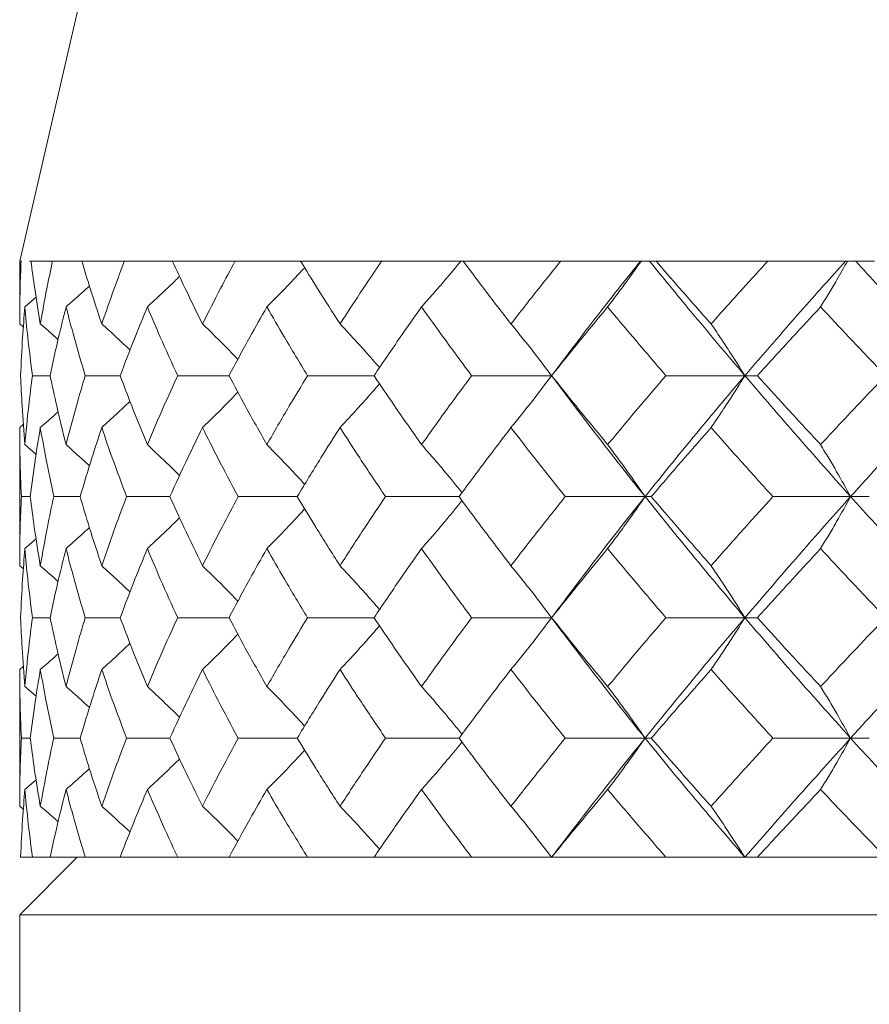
# Model space of a CAD drawing. Header units: inches. Extents: x 0.8 to 21, y 1.2 to 16.5.
# Tile 61 of 88: x 8.764 to 8.985, y 14.502 to 14.758. Entities that reach past the tile are written whole.
import ezdxf

# ---------------------------------------------------------------- set-up
doc = ezdxf.new("R2010")
doc.units = ezdxf.units.IN
doc.header["$MEASUREMENT"] = 0

msp = doc.modelspace()

# ---------------------------------------------------------------- linework, layer by layer
at = {"color": 7, "linetype": 'Continuous', "lineweight": 15}
for p, q in [((8.95867, 15.53998), (8.76367, 14.69534)), ((8.76367, 14.69534), (8.76367, 14.67901)), ((8.76367, 14.69534), (8.76404, 14.69534)), ((8.76625, 14.69534), (8.7666, 14.69534)), ((8.7666, 14.69534), (8.77225, 14.69534)), ((8.77906, 14.69534), (8.77225, 14.69534)), ((8.77903, 14.69534), (8.77986, 14.69534)), ((8.77986, 14.69534), (8.79102, 14.69534)), ((8.80225, 14.69534), (8.79102, 14.69534)), ((8.8022, 14.69534), (8.80349, 14.69534)), ((8.80349, 14.69534), (8.81988, 14.69534)), ((8.83526, 14.69534), (8.81988, 14.69534)), ((8.8352, 14.69534), (8.83692, 14.69534)), ((8.83692, 14.69534), (8.85814, 14.69534)), ((8.87728, 14.69534), (8.85814, 14.69534)), ((8.87721, 14.69534), (8.87932, 14.69534)), ((8.87932, 14.69534), (8.90484, 14.69534)), ((8.92728, 14.69534), (8.90484, 14.69534)), ((8.92719, 14.69534), (8.92964, 14.69534)), ((8.92964, 14.69534), (8.95884, 14.69534)), ((8.98402, 14.69534), (8.95884, 14.69534)), ((8.98392, 14.69534), (8.98664, 14.69534)), ((8.76502, 14.68343), (8.76795, 14.68597)), ((8.76367, 14.67901), (8.76462, 14.67818)), ((8.77161, 14.66552), (8.76699, 14.66552)), ((8.78988, 14.66552), (8.78076, 14.66552)), ((8.81827, 14.66552), (8.80488, 14.66552)), ((8.8561, 14.66552), (8.83875, 14.66552)), ((8.90242, 14.66552), (8.88155, 14.66552)), ((8.95283, 14.66552), (8.93222, 14.66552)), ((8.95283, 14.66552), (8.95609, 14.66552)), ((8.76367, 14.65199), (8.76464, 14.65284)), ((8.76367, 14.65199), (8.76367, 14.61596)), ((8.76502, 14.64754), (8.76794, 14.64499)), ((8.76642, 14.63398), (8.76411, 14.63398)), ((8.77944, 14.63398), (8.77255, 14.63398)), ((8.80285, 14.63398), (8.79156, 14.63398)), ((8.83606, 14.63398), (8.82064, 14.63398)), ((8.87826, 14.63398), (8.8591, 14.63398)), ((8.92678, 14.63398), (8.90598, 14.63398)), ((8.92678, 14.63398), (8.92841, 14.63398)), ((8.98041, 14.63398), (8.96013, 14.63398)), ((8.98041, 14.63398), (8.98528, 14.63398)), ((8.76502, 14.62042), (8.76795, 14.62298)), ((8.76367, 14.61596), (8.76462, 14.61513)), ((8.77161, 14.60241), (8.76699, 14.60241)), ((8.78988, 14.60241), (8.78076, 14.60241)), ((8.81827, 14.60241), (8.80488, 14.60241)), ((8.8561, 14.60241), (8.83875, 14.60241)), ((8.90242, 14.60241), (8.88155, 14.60241)), ((8.95283, 14.60241), (8.93222, 14.60241)), ((8.95283, 14.60241), (8.95609, 14.60241)), ((8.76367, 14.5889), (8.76464, 14.58974)), ((8.76367, 14.5889), (8.76367, 14.55325)), ((8.76502, 14.58446), (8.76794, 14.58193)), ((8.76642, 14.57101), (8.76411, 14.57101)), ((8.77944, 14.57101), (8.77255, 14.57101)), ((8.80285, 14.57101), (8.79156, 14.57101)), ((8.83606, 14.57101), (8.82064, 14.57101)), ((8.87826, 14.57101), (8.8591, 14.57101)), ((8.92678, 14.57101), (8.90598, 14.57101)), ((8.92678, 14.57101), (8.92841, 14.57101)), ((8.98041, 14.57101), (8.96013, 14.57101)), ((8.98041, 14.57101), (8.98528, 14.57101)), ((8.76502, 14.55763), (8.76795, 14.56016)), ((8.76367, 14.55325), (8.76462, 14.55243)), ((8.77867, 14.53998), (8.76367, 14.52497)), ((8.76699, 14.53998), (8.76392, 14.53998)), ((8.76699, 14.53998), (8.77161, 14.53998)), ((8.78076, 14.53998), (8.77161, 14.53998)), ((8.78076, 14.53998), (8.78988, 14.53998)), ((8.80488, 14.53998), (8.78988, 14.53998)), ((8.80488, 14.53998), (8.81827, 14.53998)), ((8.83875, 14.53998), (8.81827, 14.53998)), ((8.83875, 14.53998), (8.8561, 14.53998)), ((8.88155, 14.53998), (8.8561, 14.53998)), ((8.88155, 14.53998), (8.90242, 14.53998)), ((8.93222, 14.53998), (8.90242, 14.53998)), ((8.93222, 14.53998), (8.95283, 14.53998)), ((8.95283, 14.53998), (8.95609, 14.53998)), ((8.98952, 14.53998), (8.95609, 14.53998)), ((8.76367, 14.52497), (8.76367, 14.24489)), ((9.63867, 14.52497), (8.76367, 14.52497))]:
    msp.add_line(p, q, dxfattribs=at)
at = {"color": 7, "linetype": 'Continuous', "lineweight": 15, "flags": 128}
for points in [[(8.90242, 14.66552), (8.90242, 14.66552)], [(8.90242, 14.60241), (8.90242, 14.60241)]]:
    msp.add_lwpolyline(points, dxfattribs=at)
at = {"color": 7, "linetype": 'Continuous', "lineweight": 15}
for points, knots in [([(8.76367, 14.67901), (8.76369, 14.68208), (8.76372, 14.68758), (8.76394, 14.69305), (8.76404, 14.69546)], [0, 0, 0, 0, 0.560705, 1, 1, 1, 1]), ([(8.76905, 14.67901), (8.76855, 14.68208), (8.76764, 14.68758), (8.76691, 14.69305), (8.7666, 14.69546)], [0, 0, 0, 0, 0.560705, 1, 1, 1, 1]), ([(8.76905, 14.67901), (8.7696, 14.68208), (8.77058, 14.68758), (8.77174, 14.69305), (8.77225, 14.69546)], [0, 0, 0, 0, 0.5607053, 1, 1, 1, 1]), ([(8.78508, 14.67901), (8.78406, 14.68208), (8.78223, 14.68758), (8.78058, 14.69305), (8.77985, 14.69546)], [0, 0, 0, 0, 0.560705, 1, 1, 1, 1]), ([(8.78508, 14.67901), (8.78614, 14.68208), (8.78804, 14.68758), (8.79011, 14.69305), (8.79102, 14.69546)], [0, 0, 0, 0, 0.5607053, 1, 1, 1, 1]), ([(8.81135, 14.67901), (8.80984, 14.68208), (8.80713, 14.68758), (8.80459, 14.69305), (8.80348, 14.69546)], [0, 0, 0, 0, 0.560705, 1, 1, 1, 1]), ([(8.81135, 14.67901), (8.8129, 14.68208), (8.81567, 14.68758), (8.8186, 14.69305), (8.81989, 14.69546)], [0, 0, 0, 0, 0.5607053, 1, 1, 1, 1]), ([(8.84722, 14.67901), (8.84525, 14.68208), (8.84174, 14.68758), (8.83838, 14.69305), (8.8369, 14.69546)], [0, 0, 0, 0, 0.5607053, 1, 1, 1, 1]), ([(8.84722, 14.67901), (8.84922, 14.68208), (8.85279, 14.68758), (8.85652, 14.69305), (8.85815, 14.69546)], [0, 0, 0, 0, 0.560705, 1, 1, 1, 1]), ([(8.86849, 14.68343), (8.86952, 14.68459), (8.87158, 14.68691), (8.87502, 14.69092), (8.8774, 14.6938), (8.87879, 14.69548)], [0, 0, 0, 0, 0.295125, 0.59025, 1, 1, 1, 1]), ([(8.89181, 14.67901), (8.88943, 14.68208), (8.8852, 14.68758), (8.88109, 14.69305), (8.87929, 14.69546)], [0, 0, 0, 0, 0.560705, 1, 1, 1, 1]), ([(8.89181, 14.67901), (8.89421, 14.68208), (8.89849, 14.68758), (8.90292, 14.69305), (8.90486, 14.69546)], [0, 0, 0, 0, 0.560705, 1, 1, 1, 1]), ([(8.90242, 14.66552), (8.90665, 14.67113), (8.91419, 14.68113), (8.92216, 14.69109), (8.92566, 14.69546)], [0, 0, 0, 0, 0.561157, 1, 1, 1, 1]), ([(8.91703, 14.68343), (8.91791, 14.68459), (8.91967, 14.68691), (8.92261, 14.69092), (8.92465, 14.6938), (8.92583, 14.69548)], [0, 0, 0, 0, 0.295125, 0.59025, 1, 1, 1, 1]), ([(8.95283, 14.66552), (8.94807, 14.67113), (8.9396, 14.68113), (8.93146, 14.69109), (8.92789, 14.69546)], [0, 0, 0, 0, 0.561157, 1, 1, 1, 1]), ([(8.94401, 14.67901), (8.94129, 14.68208), (8.93644, 14.68758), (8.93169, 14.69305), (8.9296, 14.69546)], [0, 0, 0, 0, 0.560705, 1, 1, 1, 1]), ([(8.94401, 14.67901), (8.94676, 14.68208), (8.95165, 14.68758), (8.95666, 14.69305), (8.95886, 14.69546)], [0, 0, 0, 0, 0.560705, 1, 1, 1, 1]), ([(8.95283, 14.66552), (8.95766, 14.67113), (8.96626, 14.68113), (8.97523, 14.69109), (8.97916, 14.69546)], [0, 0, 0, 0, 0.561157, 1, 1, 1, 1]), ([(8.97258, 14.68343), (8.97328, 14.68459), (8.9747, 14.68691), (8.97706, 14.69092), (8.9787, 14.6938), (8.97965, 14.69548)], [0, 0, 0, 0, 0.295125, 0.59025, 1, 1, 1, 1]), ([(9.00936, 14.66552), (9.00411, 14.67113), (8.99475, 14.68113), (8.98566, 14.69109), (8.98166, 14.69546)], [0, 0, 0, 0, 0.561157, 1, 1, 1, 1]), ([(8.82814, 14.68343), (8.82929, 14.68459), (8.8316, 14.68692), (8.83483, 14.69026), (8.83689, 14.69248), (8.83783, 14.69349)], [0, 0, 0, 0, 0.352453, 0.704906, 1, 1, 1, 1]), ([(8.79697, 14.68343), (8.79822, 14.68459), (8.80072, 14.68692), (8.80352, 14.68958), (8.80505, 14.6911), (8.80537, 14.69141)], [0, 0, 0, 0, 0.442126, 0.884252, 1, 1, 1, 1]), ([(8.77576, 14.68343), (8.77707, 14.68459), (8.77912, 14.68639), (8.78114, 14.68824), (8.78186, 14.68889)], [0, 0, 0, 0, 0.642813, 1, 1, 1, 1]), ([(8.76392, 14.66552), (8.76406, 14.66887), (8.76432, 14.67485), (8.76481, 14.68081), (8.76502, 14.68343)], [0, 0, 0, 0, 0.560596, 1, 1, 1, 1]), ([(8.76699, 14.66552), (8.76657, 14.66887), (8.7658, 14.67485), (8.76526, 14.68081), (8.76502, 14.68343)], [0, 0, 0, 0, 0.560596, 1, 1, 1, 1]), ([(8.77161, 14.66552), (8.77232, 14.66887), (8.7736, 14.67485), (8.7751, 14.68081), (8.77576, 14.68343)], [0, 0, 0, 0, 0.560596, 1, 1, 1, 1]), ([(8.78076, 14.66552), (8.77977, 14.66887), (8.778, 14.67485), (8.77644, 14.68081), (8.77576, 14.68343)], [0, 0, 0, 0, 0.560596, 1, 1, 1, 1]), ([(8.78988, 14.66552), (8.79115, 14.66887), (8.79341, 14.67485), (8.79588, 14.68081), (8.79697, 14.68343)], [0, 0, 0, 0, 0.5605962, 1, 1, 1, 1]), ([(8.80488, 14.66552), (8.80335, 14.66887), (8.80062, 14.67485), (8.79808, 14.68081), (8.79697, 14.68343)], [0, 0, 0, 0, 0.560596, 1, 1, 1, 1]), ([(8.81827, 14.66552), (8.82006, 14.66887), (8.82326, 14.67485), (8.82665, 14.68081), (8.82814, 14.68343)], [0, 0, 0, 0, 0.560596, 1, 1, 1, 1]), ([(8.83875, 14.66552), (8.83672, 14.66887), (8.8331, 14.67485), (8.82965, 14.68081), (8.82814, 14.68343)], [0, 0, 0, 0, 0.560596, 1, 1, 1, 1]), ([(8.8561, 14.66552), (8.85836, 14.66887), (8.86241, 14.67485), (8.86663, 14.68081), (8.86849, 14.68343)], [0, 0, 0, 0, 0.560596, 1, 1, 1, 1]), ([(8.88155, 14.66552), (8.87907, 14.66887), (8.87464, 14.67485), (8.87037, 14.68081), (8.86849, 14.68343)], [0, 0, 0, 0, 0.560596, 1, 1, 1, 1]), ([(8.90242, 14.66552), (8.90511, 14.66887), (8.9099, 14.67485), (8.91486, 14.68081), (8.91703, 14.68343)], [0, 0, 0, 0, 0.5605962, 1, 1, 1, 1]), ([(8.93222, 14.66552), (8.92935, 14.66887), (8.92423, 14.67485), (8.91923, 14.68081), (8.91703, 14.68343)], [0, 0, 0, 0, 0.560596, 1, 1, 1, 1]), ([(8.95609, 14.66552), (8.95914, 14.66887), (8.96457, 14.67485), (8.97013, 14.68081), (8.97258, 14.68343)], [0, 0, 0, 0, 0.5605962, 1, 1, 1, 1]), ([(8.98952, 14.66552), (8.98632, 14.66887), (8.98063, 14.67485), (8.97503, 14.68081), (8.97258, 14.68343)], [0, 0, 0, 0, 0.560596, 1, 1, 1, 1]), ([(8.76905, 14.67901), (8.77039, 14.67785), (8.77195, 14.6765), (8.77348, 14.67513), (8.77369, 14.67493)], [0, 0, 0, 0, 0.861338, 1, 1, 1, 1]), ([(8.78508, 14.67901), (8.78637, 14.67784), (8.78885, 14.67561), (8.79128, 14.67331), (8.79246, 14.67221)], [0, 0, 0, 0, 0.518811, 1, 1, 1, 1]), ([(8.81135, 14.67901), (8.81256, 14.67784), (8.81496, 14.67552), (8.81805, 14.67246), (8.8199, 14.67052), (8.82059, 14.66981)], [0, 0, 0, 0, 0.385925, 0.771851, 1, 1, 1, 1]), ([(8.84722, 14.67901), (8.84832, 14.67784), (8.8505, 14.67552), (8.85395, 14.67174), (8.85627, 14.66907), (8.85753, 14.66762)], [0, 0, 0, 0, 0.313076, 0.626152, 1, 1, 1, 1]), ([(8.89181, 14.67901), (8.89277, 14.67784), (8.89468, 14.67552), (8.89823, 14.67105), (8.90078, 14.66768), (8.90242, 14.66552)], [0, 0, 0, 0, 0.2651905, 0.5303811, 1, 1, 1, 1]), ([(8.94401, 14.67901), (8.94481, 14.67784), (8.9464, 14.67552), (8.94935, 14.67105), (8.95147, 14.66768), (8.95283, 14.66552)], [0, 0, 0, 0, 0.265191, 0.530381, 1, 1, 1, 1]), ([(8.76502, 14.64754), (8.76475, 14.6509), (8.76428, 14.6569), (8.76403, 14.66289), (8.76392, 14.66552)], [0, 0, 0, 0, 0.56036, 1, 1, 1, 1]), ([(8.76502, 14.64754), (8.76533, 14.6509), (8.76588, 14.6569), (8.76665, 14.66289), (8.76699, 14.66552)], [0, 0, 0, 0, 0.56036, 1, 1, 1, 1]), ([(8.77576, 14.64754), (8.77492, 14.6509), (8.77344, 14.6569), (8.77217, 14.66289), (8.77161, 14.66552)], [0, 0, 0, 0, 0.56036, 1, 1, 1, 1]), ([(8.77576, 14.64754), (8.77663, 14.6509), (8.7782, 14.6569), (8.77998, 14.66289), (8.78076, 14.66552)], [0, 0, 0, 0, 0.56036, 1, 1, 1, 1]), ([(8.79697, 14.64754), (8.79559, 14.6509), (8.79313, 14.6569), (8.79087, 14.66289), (8.78988, 14.66552)], [0, 0, 0, 0, 0.56036, 1, 1, 1, 1]), ([(8.79697, 14.64754), (8.79839, 14.6509), (8.80093, 14.6569), (8.80367, 14.66289), (8.80488, 14.66552)], [0, 0, 0, 0, 0.56036, 1, 1, 1, 1]), ([(8.82814, 14.64754), (8.82625, 14.6509), (8.82287, 14.6569), (8.81967, 14.66289), (8.81827, 14.66552)], [0, 0, 0, 0, 0.56036, 1, 1, 1, 1]), ([(8.82814, 14.64754), (8.83007, 14.6509), (8.83352, 14.6569), (8.83716, 14.66289), (8.83875, 14.66552)], [0, 0, 0, 0, 0.56036, 1, 1, 1, 1]), ([(8.86849, 14.64754), (8.86613, 14.6509), (8.86192, 14.6569), (8.85787, 14.66289), (8.8561, 14.66552)], [0, 0, 0, 0, 0.56036, 1, 1, 1, 1]), ([(8.86849, 14.64754), (8.87089, 14.6509), (8.87516, 14.6569), (8.8796, 14.66289), (8.88155, 14.66552)], [0, 0, 0, 0, 0.56036, 1, 1, 1, 1]), ([(8.89181, 14.65199), (8.89276, 14.65316), (8.89467, 14.65549), (8.89822, 14.65998), (8.90078, 14.66336), (8.90242, 14.66552)], [0, 0, 0, 0, 0.264833, 0.529665, 1, 1, 1, 1]), ([(8.91703, 14.64754), (8.91427, 14.6509), (8.90933, 14.6569), (8.90453, 14.66289), (8.90242, 14.66552)], [0, 0, 0, 0, 0.56036, 1, 1, 1, 1]), ([(8.92678, 14.63398), (8.92211, 14.63988), (8.91378, 14.6504), (8.90589, 14.6609), (8.90242, 14.66552)], [0, 0, 0, 0, 0.560487, 1, 1, 1, 1]), ([(8.91703, 14.64754), (8.91983, 14.6509), (8.92483, 14.6569), (8.92997, 14.66289), (8.93222, 14.66552)], [0, 0, 0, 0, 0.5603595, 1, 1, 1, 1]), ([(8.92678, 14.63398), (8.93153, 14.63988), (8.94002, 14.6504), (8.94892, 14.6609), (8.95283, 14.66552)], [0, 0, 0, 0, 0.560487, 1, 1, 1, 1]), ([(8.94401, 14.65199), (8.94481, 14.65316), (8.94639, 14.65549), (8.94934, 14.65998), (8.95147, 14.66336), (8.95283, 14.66552)], [0, 0, 0, 0, 0.264833, 0.529665, 1, 1, 1, 1]), ([(8.98041, 14.63398), (8.97517, 14.63988), (8.9658, 14.6504), (8.95679, 14.6609), (8.95283, 14.66552)], [0, 0, 0, 0, 0.560487, 1, 1, 1, 1]), ([(8.97258, 14.64754), (8.96947, 14.6509), (8.96392, 14.6569), (8.95848, 14.66289), (8.95609, 14.66552)], [0, 0, 0, 0, 0.56036, 1, 1, 1, 1]), ([(8.97258, 14.64754), (8.97571, 14.6509), (8.9813, 14.6569), (8.98701, 14.66289), (8.98952, 14.66552)], [0, 0, 0, 0, 0.56036, 1, 1, 1, 1]), ([(8.98041, 14.63398), (8.98573, 14.63988), (8.99522, 14.6504), (9.00504, 14.6609), (9.00936, 14.66552)], [0, 0, 0, 0, 0.560487, 1, 1, 1, 1]), ([(8.84722, 14.65199), (8.84831, 14.65316), (8.8505, 14.65549), (8.85394, 14.65929), (8.85626, 14.66196), (8.85752, 14.66342)], [0, 0, 0, 0, 0.312713, 0.625427, 1, 1, 1, 1]), ([(8.81135, 14.65199), (8.81255, 14.65316), (8.81496, 14.6555), (8.81804, 14.65856), (8.81989, 14.6605), (8.82058, 14.66122)], [0, 0, 0, 0, 0.385622, 0.771244, 1, 1, 1, 1]), ([(8.78508, 14.65199), (8.78636, 14.65316), (8.78884, 14.65541), (8.79127, 14.6577), (8.79244, 14.65881)], [0, 0, 0, 0, 0.518826, 1, 1, 1, 1]), ([(8.76905, 14.65199), (8.77039, 14.65316), (8.77195, 14.65451), (8.77348, 14.6559), (8.77369, 14.65609)], [0, 0, 0, 0, 0.858066, 1, 1, 1, 1]), ([(8.76411, 14.63398), (8.76397, 14.63735), (8.76371, 14.64335), (8.76368, 14.64935), (8.76367, 14.65199)], [0, 0, 0, 0, 0.560181, 1, 1, 1, 1]), ([(8.76642, 14.63398), (8.76686, 14.63735), (8.76763, 14.64335), (8.76862, 14.64935), (8.76905, 14.65199)], [0, 0, 0, 0, 0.5601813, 1, 1, 1, 1]), ([(8.77255, 14.63398), (8.77184, 14.63735), (8.77057, 14.64335), (8.76952, 14.64935), (8.76905, 14.65199)], [0, 0, 0, 0, 0.560181, 1, 1, 1, 1]), ([(8.77944, 14.63398), (8.78044, 14.63735), (8.78222, 14.64335), (8.78421, 14.64935), (8.78508, 14.65199)], [0, 0, 0, 0, 0.560181, 1, 1, 1, 1]), ([(8.79156, 14.63398), (8.79029, 14.63735), (8.78803, 14.64335), (8.78598, 14.64935), (8.78508, 14.65199)], [0, 0, 0, 0, 0.560181, 1, 1, 1, 1]), ([(8.80285, 14.63398), (8.80438, 14.63735), (8.80712, 14.64335), (8.81006, 14.64935), (8.81135, 14.65199)], [0, 0, 0, 0, 0.560181, 1, 1, 1, 1]), ([(8.82064, 14.63398), (8.81886, 14.63735), (8.81567, 14.64335), (8.81267, 14.64935), (8.81135, 14.65199)], [0, 0, 0, 0, 0.560181, 1, 1, 1, 1]), ([(8.83606, 14.63398), (8.83809, 14.63735), (8.84173, 14.64335), (8.84554, 14.64935), (8.84722, 14.65199)], [0, 0, 0, 0, 0.560181, 1, 1, 1, 1]), ([(8.8591, 14.63398), (8.85684, 14.63735), (8.85279, 14.64335), (8.84892, 14.64935), (8.84722, 14.65199)], [0, 0, 0, 0, 0.560181, 1, 1, 1, 1]), ([(8.87826, 14.63398), (8.88075, 14.63735), (8.88519, 14.64335), (8.88979, 14.64935), (8.89181, 14.65199)], [0, 0, 0, 0, 0.560181, 1, 1, 1, 1]), ([(8.90598, 14.63398), (8.90329, 14.63735), (8.8985, 14.64335), (8.89385, 14.64935), (8.89181, 14.65199)], [0, 0, 0, 0, 0.560181, 1, 1, 1, 1]), ([(8.92841, 14.63398), (8.93129, 14.63735), (8.93642, 14.64335), (8.94169, 14.64935), (8.94401, 14.65199)], [0, 0, 0, 0, 0.560181, 1, 1, 1, 1]), ([(8.96013, 14.63398), (8.95709, 14.63735), (8.95165, 14.64335), (8.94635, 14.64935), (8.94401, 14.65199)], [0, 0, 0, 0, 0.560181, 1, 1, 1, 1]), ([(8.77576, 14.64754), (8.77707, 14.64637), (8.77912, 14.64455), (8.78114, 14.64269), (8.78187, 14.64201)], [0, 0, 0, 0, 0.63888, 1, 1, 1, 1]), ([(8.79697, 14.64754), (8.79822, 14.64637), (8.8007, 14.64403), (8.80351, 14.64135), (8.80505, 14.63979), (8.80538, 14.63946)], [0, 0, 0, 0, 0.4395696, 0.8791393, 1, 1, 1, 1]), ([(8.82814, 14.64754), (8.82929, 14.64637), (8.83159, 14.64404), (8.83488, 14.64059), (8.837, 14.63827), (8.838, 14.63717)], [0, 0, 0, 0, 0.34425, 0.688499, 1, 1, 1, 1]), ([(8.86849, 14.64754), (8.86952, 14.64637), (8.87157, 14.64404), (8.8751, 14.63989), (8.87756, 14.63685), (8.87904, 14.63503)], [0, 0, 0, 0, 0.286355, 0.5727101, 1, 1, 1, 1]), ([(8.91703, 14.64754), (8.91791, 14.64637), (8.91966, 14.64404), (8.92293, 14.63955), (8.92527, 14.63615), (8.92678, 14.63398)], [0, 0, 0, 0, 0.264562, 0.529124, 1, 1, 1, 1]), ([(8.97258, 14.64754), (8.97328, 14.64637), (8.97469, 14.64404), (8.97731, 14.63955), (8.9792, 14.63615), (8.98041, 14.63398)], [0, 0, 0, 0, 0.264562, 0.529124, 1, 1, 1, 1]), ([(8.76367, 14.61596), (8.76369, 14.61932), (8.76373, 14.62533), (8.76399, 14.63134), (8.76411, 14.63398)], [0, 0, 0, 0, 0.559944, 1, 1, 1, 1]), ([(8.76905, 14.61596), (8.7685, 14.61932), (8.76752, 14.62533), (8.76676, 14.63134), (8.76642, 14.63398)], [0, 0, 0, 0, 0.559944, 1, 1, 1, 1]), ([(8.76905, 14.61596), (8.76965, 14.61932), (8.77071, 14.62533), (8.77199, 14.63134), (8.77255, 14.63398)], [0, 0, 0, 0, 0.5599442, 1, 1, 1, 1]), ([(8.78508, 14.61596), (8.78397, 14.61932), (8.78199, 14.62533), (8.78022, 14.63134), (8.77944, 14.63398)], [0, 0, 0, 0, 0.559944, 1, 1, 1, 1]), ([(8.78508, 14.61596), (8.78623, 14.61932), (8.78829, 14.62533), (8.79056, 14.63134), (8.79156, 14.63398)], [0, 0, 0, 0, 0.559944, 1, 1, 1, 1]), ([(8.81135, 14.61596), (8.80971, 14.61932), (8.80678, 14.62533), (8.80405, 14.63134), (8.80285, 14.63398)], [0, 0, 0, 0, 0.5599442, 1, 1, 1, 1]), ([(8.81135, 14.61596), (8.81304, 14.61932), (8.81604, 14.62533), (8.81924, 14.63134), (8.82064, 14.63398)], [0, 0, 0, 0, 0.559944, 1, 1, 1, 1]), ([(8.84722, 14.61596), (8.84509, 14.61932), (8.84128, 14.62533), (8.83765, 14.63134), (8.83606, 14.63398)], [0, 0, 0, 0, 0.559944, 1, 1, 1, 1]), ([(8.84722, 14.61596), (8.84939, 14.61932), (8.85327, 14.62533), (8.85732, 14.63134), (8.8591, 14.63398)], [0, 0, 0, 0, 0.559944, 1, 1, 1, 1]), ([(8.89181, 14.61596), (8.88924, 14.61932), (8.88464, 14.62533), (8.88021, 14.63134), (8.87826, 14.63398)], [0, 0, 0, 0, 0.559944, 1, 1, 1, 1]), ([(8.89181, 14.61596), (8.89441, 14.61932), (8.89906, 14.62533), (8.90387, 14.63134), (8.90598, 14.63398)], [0, 0, 0, 0, 0.559944, 1, 1, 1, 1]), ([(8.90242, 14.60241), (8.90684, 14.6083), (8.91476, 14.61882), (8.9231, 14.62935), (8.92678, 14.63398)], [0, 0, 0, 0, 0.559746, 1, 1, 1, 1]), ([(8.91703, 14.62042), (8.91791, 14.62159), (8.91966, 14.62392), (8.92293, 14.62842), (8.92527, 14.63181), (8.92678, 14.63398)], [0, 0, 0, 0, 0.264517, 0.529035, 1, 1, 1, 1]), ([(8.95283, 14.60241), (8.94786, 14.6083), (8.93898, 14.61882), (8.93051, 14.62935), (8.92678, 14.63398)], [0, 0, 0, 0, 0.559746, 1, 1, 1, 1]), ([(8.94401, 14.61596), (8.94106, 14.61932), (8.9358, 14.62533), (8.93067, 14.63134), (8.92841, 14.63398)], [0, 0, 0, 0, 0.559944, 1, 1, 1, 1]), ([(8.94401, 14.61596), (8.94699, 14.61932), (8.9523, 14.62533), (8.95774, 14.63134), (8.96013, 14.63398)], [0, 0, 0, 0, 0.559944, 1, 1, 1, 1]), ([(8.95283, 14.60241), (8.95788, 14.6083), (8.96691, 14.61882), (8.97628, 14.62935), (8.98041, 14.63398)], [0, 0, 0, 0, 0.5597461, 1, 1, 1, 1]), ([(8.97258, 14.62042), (8.97328, 14.62159), (8.97469, 14.62392), (8.97731, 14.62842), (8.9792, 14.63181), (8.98041, 14.63398)], [0, 0, 0, 0, 0.264517, 0.529035, 1, 1, 1, 1]), ([(9.00936, 14.60241), (9.00387, 14.6083), (8.99406, 14.61882), (8.98459, 14.62935), (8.98041, 14.63398)], [0, 0, 0, 0, 0.559746, 1, 1, 1, 1]), ([(8.86849, 14.62042), (8.86952, 14.62159), (8.87157, 14.62392), (8.8751, 14.62807), (8.87756, 14.63111), (8.87904, 14.63293)], [0, 0, 0, 0, 0.286338, 0.572676, 1, 1, 1, 1]), ([(8.79697, 14.62042), (8.79822, 14.62159), (8.8007, 14.62393), (8.80351, 14.62661), (8.80504, 14.62816), (8.80537, 14.62849)], [0, 0, 0, 0, 0.44001, 0.88002, 1, 1, 1, 1]), ([(8.82814, 14.62042), (8.82929, 14.62159), (8.83159, 14.62392), (8.83488, 14.62737), (8.837, 14.62969), (8.838, 14.63079)], [0, 0, 0, 0, 0.344352, 0.688703, 1, 1, 1, 1]), ([(8.77576, 14.62042), (8.77707, 14.62158), (8.77912, 14.6234), (8.78113, 14.62527), (8.78186, 14.62594)], [0, 0, 0, 0, 0.640371, 1, 1, 1, 1]), ([(8.76392, 14.60241), (8.76406, 14.60577), (8.76432, 14.61177), (8.76481, 14.61778), (8.76502, 14.62042)], [0, 0, 0, 0, 0.5597658, 1, 1, 1, 1]), ([(8.76699, 14.60241), (8.76657, 14.60577), (8.7658, 14.61177), (8.76526, 14.61778), (8.76502, 14.62042)], [0, 0, 0, 0, 0.559766, 1, 1, 1, 1]), ([(8.77161, 14.60241), (8.77232, 14.60577), (8.7736, 14.61177), (8.7751, 14.61778), (8.77576, 14.62042)], [0, 0, 0, 0, 0.5597658, 1, 1, 1, 1]), ([(8.78076, 14.60241), (8.77977, 14.60577), (8.778, 14.61177), (8.77644, 14.61778), (8.77576, 14.62042)], [0, 0, 0, 0, 0.559766, 1, 1, 1, 1]), ([(8.78988, 14.60241), (8.79115, 14.60577), (8.79341, 14.61177), (8.79588, 14.61778), (8.79697, 14.62042)], [0, 0, 0, 0, 0.559766, 1, 1, 1, 1]), ([(8.80488, 14.60241), (8.80335, 14.60577), (8.80061, 14.61177), (8.79808, 14.61778), (8.79697, 14.62042)], [0, 0, 0, 0, 0.5597658, 1, 1, 1, 1]), ([(8.81827, 14.60241), (8.82006, 14.60577), (8.82326, 14.61177), (8.82665, 14.61778), (8.82814, 14.62042)], [0, 0, 0, 0, 0.559766, 1, 1, 1, 1]), ([(8.83875, 14.60241), (8.83672, 14.60577), (8.83309, 14.61177), (8.82965, 14.61778), (8.82814, 14.62042)], [0, 0, 0, 0, 0.559766, 1, 1, 1, 1]), ([(8.8561, 14.60241), (8.85836, 14.60577), (8.86241, 14.61177), (8.86663, 14.61778), (8.86849, 14.62042)], [0, 0, 0, 0, 0.5597658, 1, 1, 1, 1]), ([(8.88155, 14.60241), (8.87907, 14.60577), (8.87464, 14.61177), (8.87037, 14.61778), (8.86849, 14.62042)], [0, 0, 0, 0, 0.559766, 1, 1, 1, 1]), ([(8.90242, 14.60241), (8.90511, 14.60577), (8.90991, 14.61177), (8.91486, 14.61778), (8.91703, 14.62042)], [0, 0, 0, 0, 0.559766, 1, 1, 1, 1]), ([(8.93222, 14.60241), (8.92935, 14.60577), (8.92422, 14.61177), (8.91923, 14.61778), (8.91703, 14.62042)], [0, 0, 0, 0, 0.559766, 1, 1, 1, 1]), ([(8.95609, 14.60241), (8.95914, 14.60577), (8.96458, 14.61177), (8.97013, 14.61778), (8.97258, 14.62042)], [0, 0, 0, 0, 0.559766, 1, 1, 1, 1]), ([(8.98952, 14.60241), (8.98632, 14.60577), (8.98062, 14.61177), (8.97504, 14.61778), (8.97258, 14.62042)], [0, 0, 0, 0, 0.559766, 1, 1, 1, 1]), ([(8.76905, 14.61596), (8.77039, 14.6148), (8.77194, 14.61344), (8.77347, 14.61206), (8.77369, 14.61186)], [0, 0, 0, 0, 0.85908, 1, 1, 1, 1]), ([(8.78508, 14.61596), (8.78636, 14.61479), (8.78884, 14.61254), (8.79128, 14.61024), (8.79245, 14.60913)], [0, 0, 0, 0, 0.517612, 1, 1, 1, 1]), ([(8.81135, 14.61596), (8.81255, 14.61479), (8.81495, 14.61246), (8.81804, 14.60938), (8.8199, 14.60744), (8.82059, 14.60671)], [0, 0, 0, 0, 0.3851087, 0.7702175, 1, 1, 1, 1]), ([(8.84722, 14.61596), (8.84831, 14.61479), (8.85049, 14.61246), (8.85394, 14.60866), (8.85626, 14.60598), (8.85753, 14.60452)], [0, 0, 0, 0, 0.312444, 0.6248881, 1, 1, 1, 1]), ([(8.89181, 14.61596), (8.89276, 14.61479), (8.89467, 14.61246), (8.89822, 14.60797), (8.90078, 14.60458), (8.90242, 14.60241)], [0, 0, 0, 0, 0.264668, 0.529335, 1, 1, 1, 1]), ([(8.94401, 14.61596), (8.9448, 14.61479), (8.94639, 14.61246), (8.94934, 14.60797), (8.95147, 14.60458), (8.95283, 14.60241)], [0, 0, 0, 0, 0.264668, 0.529335, 1, 1, 1, 1]), ([(8.76502, 14.58446), (8.76475, 14.58781), (8.76428, 14.59379), (8.76403, 14.59978), (8.76392, 14.60241)], [0, 0, 0, 0, 0.5595289, 1, 1, 1, 1]), ([(8.76502, 14.58446), (8.76533, 14.58781), (8.76588, 14.59379), (8.76665, 14.59978), (8.76699, 14.60241)], [0, 0, 0, 0, 0.559529, 1, 1, 1, 1]), ([(8.77576, 14.58446), (8.77492, 14.58781), (8.77344, 14.59379), (8.77217, 14.59978), (8.77161, 14.60241)], [0, 0, 0, 0, 0.5595289, 1, 1, 1, 1]), ([(8.77576, 14.58446), (8.77663, 14.58781), (8.7782, 14.59379), (8.77998, 14.59978), (8.78076, 14.60241)], [0, 0, 0, 0, 0.559529, 1, 1, 1, 1]), ([(8.79697, 14.58446), (8.79559, 14.58781), (8.79313, 14.59379), (8.79087, 14.59978), (8.78988, 14.60241)], [0, 0, 0, 0, 0.559529, 1, 1, 1, 1]), ([(8.79697, 14.58446), (8.79839, 14.58781), (8.80093, 14.59379), (8.80367, 14.59978), (8.80488, 14.60241)], [0, 0, 0, 0, 0.559529, 1, 1, 1, 1]), ([(8.82814, 14.58446), (8.82625, 14.58781), (8.82286, 14.59379), (8.81968, 14.59978), (8.81827, 14.60241)], [0, 0, 0, 0, 0.5595289, 1, 1, 1, 1]), ([(8.82814, 14.58446), (8.83007, 14.58781), (8.83352, 14.59379), (8.83715, 14.59978), (8.83875, 14.60241)], [0, 0, 0, 0, 0.559529, 1, 1, 1, 1]), ([(8.84722, 14.5889), (8.84832, 14.59007), (8.8505, 14.59239), (8.85395, 14.59618), (8.85626, 14.59886), (8.85752, 14.60031)], [0, 0, 0, 0, 0.3128632, 0.6257265, 1, 1, 1, 1]), ([(8.86849, 14.58446), (8.86613, 14.58781), (8.86192, 14.59379), (8.85787, 14.59978), (8.8561, 14.60241)], [0, 0, 0, 0, 0.559529, 1, 1, 1, 1]), ([(8.86849, 14.58446), (8.87088, 14.58781), (8.87516, 14.59379), (8.8796, 14.59978), (8.88155, 14.60241)], [0, 0, 0, 0, 0.559529, 1, 1, 1, 1]), ([(8.89181, 14.5889), (8.89276, 14.59006), (8.89467, 14.59239), (8.89823, 14.59687), (8.90078, 14.60025), (8.90242, 14.60241)], [0, 0, 0, 0, 0.264936, 0.529872, 1, 1, 1, 1]), ([(8.91703, 14.58446), (8.91427, 14.58781), (8.90932, 14.59379), (8.90453, 14.59978), (8.90242, 14.60241)], [0, 0, 0, 0, 0.559529, 1, 1, 1, 1]), ([(8.92678, 14.57101), (8.92211, 14.57686), (8.91377, 14.58731), (8.90589, 14.59779), (8.90242, 14.60241)], [0, 0, 0, 0, 0.559005, 1, 1, 1, 1]), ([(8.91703, 14.58446), (8.91983, 14.58781), (8.92483, 14.59379), (8.92996, 14.59978), (8.93222, 14.60241)], [0, 0, 0, 0, 0.559529, 1, 1, 1, 1]), ([(8.92678, 14.57101), (8.93153, 14.57686), (8.94003, 14.58731), (8.94891, 14.59779), (8.95283, 14.60241)], [0, 0, 0, 0, 0.559005, 1, 1, 1, 1]), ([(8.94401, 14.5889), (8.94481, 14.59006), (8.94639, 14.59239), (8.94935, 14.59687), (8.95147, 14.60025), (8.95283, 14.60241)], [0, 0, 0, 0, 0.264936, 0.529872, 1, 1, 1, 1]), ([(8.98041, 14.57101), (8.97517, 14.57686), (8.96579, 14.58731), (8.95679, 14.59779), (8.95283, 14.60241)], [0, 0, 0, 0, 0.559005, 1, 1, 1, 1]), ([(8.97258, 14.58446), (8.96947, 14.58781), (8.96391, 14.59379), (8.95848, 14.59978), (8.95609, 14.60241)], [0, 0, 0, 0, 0.559529, 1, 1, 1, 1]), ([(8.97258, 14.58446), (8.97571, 14.58781), (8.98131, 14.59379), (8.98701, 14.59978), (8.98952, 14.60241)], [0, 0, 0, 0, 0.559529, 1, 1, 1, 1]), ([(8.98041, 14.57101), (8.98573, 14.57686), (8.99524, 14.58731), (9.00504, 14.59779), (9.00936, 14.60241)], [0, 0, 0, 0, 0.559005, 1, 1, 1, 1]), ([(8.81135, 14.5889), (8.81256, 14.59007), (8.81496, 14.5924), (8.81804, 14.59546), (8.81989, 14.59739), (8.82058, 14.59811)], [0, 0, 0, 0, 0.385863, 0.771726, 1, 1, 1, 1]), ([(8.78508, 14.5889), (8.78637, 14.59006), (8.78884, 14.5923), (8.79127, 14.5946), (8.79244, 14.5957)], [0, 0, 0, 0, 0.519287, 1, 1, 1, 1]), ([(8.76905, 14.5889), (8.77039, 14.59006), (8.77195, 14.59141), (8.77348, 14.59279), (8.77369, 14.59299)], [0, 0, 0, 0, 0.858984, 1, 1, 1, 1]), ([(8.76411, 14.57101), (8.76397, 14.57435), (8.76371, 14.5803), (8.76368, 14.58627), (8.76367, 14.5889)], [0, 0, 0, 0, 0.5593508, 1, 1, 1, 1]), ([(8.76642, 14.57101), (8.76686, 14.57435), (8.76763, 14.5803), (8.76862, 14.58627), (8.76905, 14.5889)], [0, 0, 0, 0, 0.559351, 1, 1, 1, 1]), ([(8.77255, 14.57101), (8.77184, 14.57435), (8.77057, 14.5803), (8.76952, 14.58627), (8.76905, 14.5889)], [0, 0, 0, 0, 0.559351, 1, 1, 1, 1]), ([(8.77944, 14.57101), (8.78044, 14.57435), (8.78222, 14.5803), (8.78421, 14.58627), (8.78508, 14.5889)], [0, 0, 0, 0, 0.559351, 1, 1, 1, 1]), ([(8.79156, 14.57101), (8.79029, 14.57435), (8.78803, 14.5803), (8.78598, 14.58627), (8.78508, 14.5889)], [0, 0, 0, 0, 0.559351, 1, 1, 1, 1]), ([(8.80285, 14.57101), (8.80438, 14.57435), (8.80712, 14.5803), (8.81006, 14.58627), (8.81135, 14.5889)], [0, 0, 0, 0, 0.559351, 1, 1, 1, 1]), ([(8.82064, 14.57101), (8.81886, 14.57435), (8.81566, 14.5803), (8.81267, 14.58627), (8.81135, 14.5889)], [0, 0, 0, 0, 0.559351, 1, 1, 1, 1]), ([(8.83606, 14.57101), (8.83809, 14.57435), (8.84173, 14.5803), (8.84554, 14.58627), (8.84722, 14.5889)], [0, 0, 0, 0, 0.559351, 1, 1, 1, 1]), ([(8.8591, 14.57101), (8.85684, 14.57435), (8.85279, 14.5803), (8.84893, 14.58627), (8.84722, 14.5889)], [0, 0, 0, 0, 0.559351, 1, 1, 1, 1]), ([(8.87826, 14.57101), (8.88075, 14.57435), (8.88519, 14.5803), (8.88978, 14.58627), (8.89181, 14.5889)], [0, 0, 0, 0, 0.559351, 1, 1, 1, 1]), ([(8.90598, 14.57101), (8.90329, 14.57435), (8.89849, 14.5803), (8.89385, 14.58627), (8.89181, 14.5889)], [0, 0, 0, 0, 0.559351, 1, 1, 1, 1]), ([(8.92841, 14.57101), (8.93129, 14.57435), (8.93643, 14.5803), (8.94169, 14.58627), (8.94401, 14.5889)], [0, 0, 0, 0, 0.559351, 1, 1, 1, 1]), ([(8.96013, 14.57101), (8.95709, 14.57435), (8.95165, 14.5803), (8.94635, 14.58627), (8.94401, 14.5889)], [0, 0, 0, 0, 0.559351, 1, 1, 1, 1]), ([(8.77576, 14.58446), (8.77707, 14.5833), (8.77913, 14.58149), (8.78115, 14.57964), (8.78187, 14.57897)], [0, 0, 0, 0, 0.6407513, 1, 1, 1, 1]), ([(8.79697, 14.58446), (8.79822, 14.5833), (8.80071, 14.58097), (8.80352, 14.5783), (8.80505, 14.57677), (8.80538, 14.57644)], [0, 0, 0, 0, 0.440996, 0.881992, 1, 1, 1, 1]), ([(8.82814, 14.58446), (8.82929, 14.5833), (8.83159, 14.58097), (8.83489, 14.57755), (8.83701, 14.57526), (8.838, 14.57417)], [0, 0, 0, 0, 0.3454333, 0.6908667, 1, 1, 1, 1]), ([(8.86849, 14.58446), (8.86952, 14.5833), (8.87157, 14.58097), (8.87511, 14.57686), (8.87757, 14.57385), (8.87904, 14.57205)], [0, 0, 0, 0, 0.2873685, 0.5747371, 1, 1, 1, 1]), ([(8.91703, 14.58446), (8.91791, 14.5833), (8.91967, 14.58097), (8.92293, 14.57652), (8.92528, 14.57316), (8.92678, 14.57101)], [0, 0, 0, 0, 0.265507, 0.531014, 1, 1, 1, 1]), ([(8.97258, 14.58446), (8.97328, 14.5833), (8.97469, 14.58097), (8.97732, 14.57652), (8.97921, 14.57316), (8.98041, 14.57101)], [0, 0, 0, 0, 0.265507, 0.531014, 1, 1, 1, 1]), ([(8.76367, 14.55325), (8.76369, 14.55655), (8.76373, 14.56247), (8.76399, 14.5684), (8.76411, 14.57101)], [0, 0, 0, 0, 0.559115, 1, 1, 1, 1]), ([(8.76905, 14.55325), (8.76851, 14.55655), (8.76752, 14.56247), (8.76676, 14.5684), (8.76642, 14.57101)], [0, 0, 0, 0, 0.5591145, 1, 1, 1, 1]), ([(8.76905, 14.55325), (8.76965, 14.55655), (8.77071, 14.56247), (8.77199, 14.5684), (8.77255, 14.57101)], [0, 0, 0, 0, 0.559115, 1, 1, 1, 1]), ([(8.78508, 14.55325), (8.78397, 14.55655), (8.78199, 14.56247), (8.78022, 14.5684), (8.77944, 14.57101)], [0, 0, 0, 0, 0.559115, 1, 1, 1, 1]), ([(8.78508, 14.55325), (8.78623, 14.55655), (8.78829, 14.56247), (8.79056, 14.5684), (8.79156, 14.57101)], [0, 0, 0, 0, 0.559115, 1, 1, 1, 1]), ([(8.81135, 14.55325), (8.80971, 14.55655), (8.80678, 14.56247), (8.80405, 14.5684), (8.80285, 14.57101)], [0, 0, 0, 0, 0.559115, 1, 1, 1, 1]), ([(8.81135, 14.55325), (8.81303, 14.55655), (8.81604, 14.56247), (8.81924, 14.5684), (8.82064, 14.57101)], [0, 0, 0, 0, 0.559115, 1, 1, 1, 1]), ([(8.84722, 14.55325), (8.84509, 14.55655), (8.84128, 14.56247), (8.83766, 14.5684), (8.83606, 14.57101)], [0, 0, 0, 0, 0.5591145, 1, 1, 1, 1]), ([(8.84722, 14.55325), (8.84939, 14.55655), (8.85327, 14.56247), (8.85732, 14.5684), (8.8591, 14.57101)], [0, 0, 0, 0, 0.559115, 1, 1, 1, 1]), ([(8.86849, 14.55763), (8.86952, 14.55879), (8.87159, 14.5611), (8.87512, 14.5652), (8.87758, 14.56819), (8.87904, 14.56998)], [0, 0, 0, 0, 0.288046, 0.576093, 1, 1, 1, 1]), ([(8.89181, 14.55325), (8.88924, 14.55655), (8.88464, 14.56247), (8.88021, 14.5684), (8.87826, 14.57101)], [0, 0, 0, 0, 0.559115, 1, 1, 1, 1]), ([(8.89181, 14.55325), (8.89441, 14.55655), (8.89907, 14.56247), (8.90386, 14.5684), (8.90598, 14.57101)], [0, 0, 0, 0, 0.559115, 1, 1, 1, 1]), ([(8.90242, 14.53998), (8.90684, 14.54574), (8.91477, 14.55605), (8.9231, 14.56643), (8.92678, 14.57101)], [0, 0, 0, 0, 0.558266, 1, 1, 1, 1]), ([(8.91703, 14.55763), (8.91792, 14.55879), (8.91968, 14.5611), (8.92294, 14.56554), (8.92528, 14.56888), (8.92678, 14.57101)], [0, 0, 0, 0, 0.266089, 0.532178, 1, 1, 1, 1]), ([(8.95283, 14.53998), (8.94786, 14.54574), (8.93896, 14.55605), (8.93051, 14.56643), (8.92678, 14.57101)], [0, 0, 0, 0, 0.558266, 1, 1, 1, 1]), ([(8.94401, 14.55325), (8.94107, 14.55655), (8.9358, 14.56247), (8.93067, 14.5684), (8.92841, 14.57101)], [0, 0, 0, 0, 0.559115, 1, 1, 1, 1]), ([(8.94401, 14.55325), (8.94699, 14.55655), (8.9523, 14.56247), (8.95773, 14.5684), (8.96013, 14.57101)], [0, 0, 0, 0, 0.559115, 1, 1, 1, 1]), ([(8.95283, 14.53998), (8.95788, 14.54574), (8.96692, 14.55605), (8.97628, 14.56643), (8.98041, 14.57101)], [0, 0, 0, 0, 0.558266, 1, 1, 1, 1]), ([(8.97258, 14.55763), (8.97328, 14.55879), (8.9747, 14.5611), (8.97733, 14.56554), (8.97921, 14.56888), (8.98041, 14.57101)], [0, 0, 0, 0, 0.266089, 0.532178, 1, 1, 1, 1]), ([(9.00936, 14.53998), (9.00387, 14.54574), (8.99405, 14.55605), (8.98459, 14.56643), (8.98041, 14.57101)], [0, 0, 0, 0, 0.558266, 1, 1, 1, 1]), ([(8.82814, 14.55763), (8.82929, 14.55879), (8.83161, 14.5611), (8.83491, 14.5645), (8.83701, 14.56679), (8.838, 14.56786)], [0, 0, 0, 0, 0.346433, 0.692866, 1, 1, 1, 1]), ([(8.79697, 14.55763), (8.79822, 14.55879), (8.80073, 14.56111), (8.80353, 14.56376), (8.80506, 14.56528), (8.80537, 14.56559)], [0, 0, 0, 0, 0.442735, 0.88547, 1, 1, 1, 1]), ([(8.77576, 14.55763), (8.77708, 14.55879), (8.77913, 14.56058), (8.78114, 14.56241), (8.78186, 14.56307)], [0, 0, 0, 0, 0.6444844, 1, 1, 1, 1]), ([(8.76392, 14.53998), (8.76406, 14.54326), (8.76433, 14.54913), (8.76481, 14.55503), (8.76502, 14.55763)], [0, 0, 0, 0, 0.5589371, 1, 1, 1, 1]), ([(8.76699, 14.53998), (8.76657, 14.54326), (8.7658, 14.54913), (8.76526, 14.55503), (8.76502, 14.55763)], [0, 0, 0, 0, 0.558937, 1, 1, 1, 1]), ([(8.77161, 14.53998), (8.77232, 14.54326), (8.77361, 14.54913), (8.7751, 14.55503), (8.77576, 14.55763)], [0, 0, 0, 0, 0.558937, 1, 1, 1, 1]), ([(8.78076, 14.53998), (8.77977, 14.54326), (8.778, 14.54913), (8.77644, 14.55503), (8.77576, 14.55763)], [0, 0, 0, 0, 0.5589371, 1, 1, 1, 1]), ([(8.78988, 14.53998), (8.79114, 14.54326), (8.79342, 14.54913), (8.79588, 14.55503), (8.79697, 14.55763)], [0, 0, 0, 0, 0.558937, 1, 1, 1, 1]), ([(8.80488, 14.53998), (8.80335, 14.54326), (8.80061, 14.54913), (8.79809, 14.55503), (8.79697, 14.55763)], [0, 0, 0, 0, 0.558937, 1, 1, 1, 1]), ([(8.81827, 14.53998), (8.82006, 14.54326), (8.82326, 14.54913), (8.82665, 14.55503), (8.82814, 14.55763)], [0, 0, 0, 0, 0.5589371, 1, 1, 1, 1]), ([(8.83875, 14.53998), (8.83672, 14.54326), (8.83309, 14.54913), (8.82965, 14.55503), (8.82814, 14.55763)], [0, 0, 0, 0, 0.558937, 1, 1, 1, 1]), ([(8.8561, 14.53998), (8.85836, 14.54326), (8.86242, 14.54913), (8.86663, 14.55503), (8.86849, 14.55763)], [0, 0, 0, 0, 0.558937, 1, 1, 1, 1]), ([(8.88155, 14.53998), (8.87907, 14.54326), (8.87463, 14.54913), (8.87037, 14.55503), (8.86849, 14.55763)], [0, 0, 0, 0, 0.558937, 1, 1, 1, 1]), ([(8.90242, 14.53998), (8.9051, 14.54326), (8.90991, 14.54913), (8.91486, 14.55503), (8.91703, 14.55763)], [0, 0, 0, 0, 0.558937, 1, 1, 1, 1]), ([(8.93222, 14.53998), (8.92935, 14.54326), (8.92422, 14.54913), (8.91923, 14.55503), (8.91703, 14.55763)], [0, 0, 0, 0, 0.558937, 1, 1, 1, 1]), ([(8.95609, 14.53998), (8.95914, 14.54326), (8.96458, 14.54913), (8.97013, 14.55503), (8.97258, 14.55763)], [0, 0, 0, 0, 0.5589371, 1, 1, 1, 1]), ([(8.98952, 14.53998), (8.98633, 14.54326), (8.98062, 14.54913), (8.97504, 14.55503), (8.97258, 14.55763)], [0, 0, 0, 0, 0.558937, 1, 1, 1, 1]), ([(8.76905, 14.55325), (8.7704, 14.5521), (8.77195, 14.55077), (8.77348, 14.54941), (8.77369, 14.54923)], [0, 0, 0, 0, 0.866011, 1, 1, 1, 1]), ([(8.78508, 14.55325), (8.78637, 14.55209), (8.78885, 14.54988), (8.79129, 14.54762), (8.79245, 14.54654)], [0, 0, 0, 0, 0.521989, 1, 1, 1, 1]), ([(8.81135, 14.55325), (8.81256, 14.55209), (8.81498, 14.54978), (8.81807, 14.54676), (8.81991, 14.54487), (8.82059, 14.54418)], [0, 0, 0, 0, 0.388511, 0.777023, 1, 1, 1, 1]), ([(8.84722, 14.55325), (8.84832, 14.55209), (8.85052, 14.54978), (8.85397, 14.54606), (8.85628, 14.54344), (8.85752, 14.54203)], [0, 0, 0, 0, 0.31526, 0.63052, 1, 1, 1, 1]), ([(8.89181, 14.55325), (8.89277, 14.55209), (8.89469, 14.54978), (8.89824, 14.54538), (8.90079, 14.54208), (8.90242, 14.53998)], [0, 0, 0, 0, 0.267081, 0.534161, 1, 1, 1, 1]), ([(8.94401, 14.55325), (8.94481, 14.55209), (8.94641, 14.54978), (8.94936, 14.54538), (8.95148, 14.54208), (8.95283, 14.53998)], [0, 0, 0, 0, 0.267081, 0.534161, 1, 1, 1, 1])]:
    msp.add_open_spline(points, degree=3, knots=knots, dxfattribs=at)

doc.saveas('drawing.dxf')
